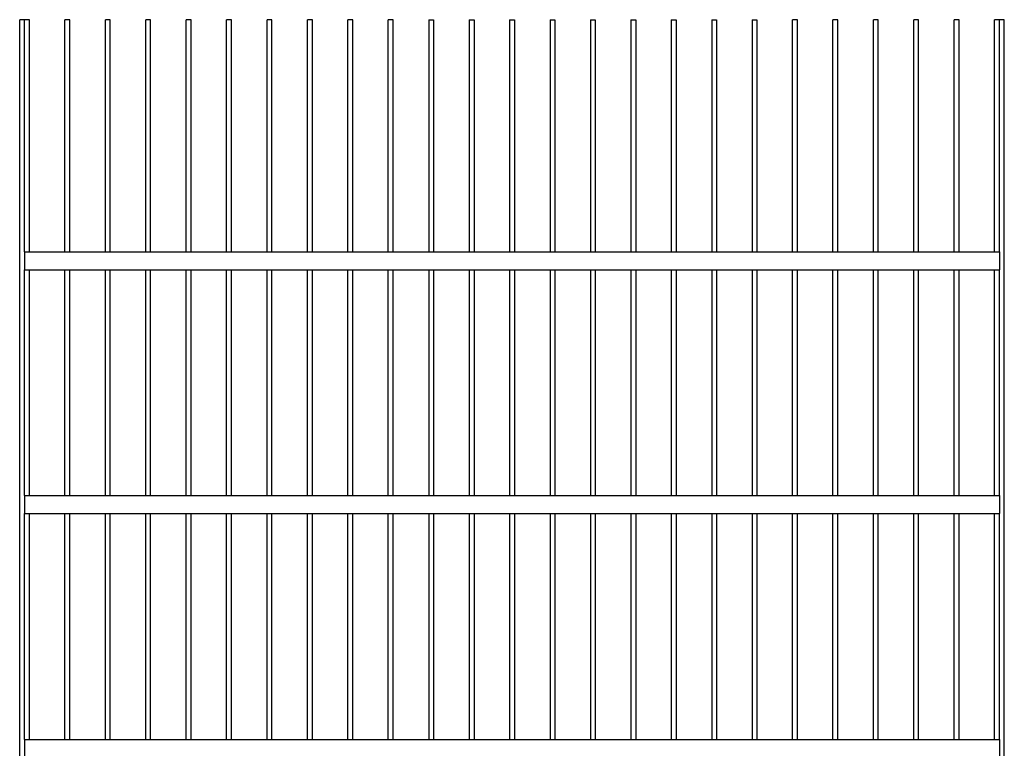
# Model space of a CAD drawing. Header units: centimetres. Extents: x 1837 to 3933, y 103 to 1041.
# Tile 27 of 34: x 3380 to 3624, y 795 to 975. Entities that reach past the tile are written whole.
import ezdxf

# ---------------------------------------------------------------- set-up
doc = ezdxf.new("R2010")
doc.units = ezdxf.units.CM
doc.layers.add('240x240$Visible$Curves$3D', color=7, linetype='Continuous', true_color=0x000000)
doc.layers.add('240x240$Visible$Curves$UNICANAL', color=252, linetype='Continuous', true_color=0x696969)

msp = doc.modelspace()

# ---------------------------------------------------------------- linework, layer by layer
at = {"layer": '240x240$Visible$Curves$3D'}
for points, degree in [([(3380.36, 735.31), (3380.36, 855.31), (3380.36, 975.31)], 2), ([(3381.56, 975.31), (3380.96, 975.31), (3380.36, 975.31)], 2), ([(3381.56, 917.84), (3381.56, 937), (3381.56, 956.16), (3381.56, 975.31)], 3), ([(3382.76, 975.31), (3382.16, 975.31), (3381.56, 975.31)], 2), ([(3382.76, 917.84), (3382.76, 937), (3382.76, 956.16), (3382.76, 975.31)], 3), ([(3391.56, 917.84), (3391.56, 937), (3391.56, 956.16), (3391.56, 975.31)], 3), ([(3392.76, 975.31), (3392.16, 975.31), (3391.56, 975.31)], 2), ([(3392.76, 917.84), (3392.76, 937), (3392.76, 956.16), (3392.76, 975.31)], 3), ([(3401.56, 917.84), (3401.56, 937), (3401.56, 956.16), (3401.56, 975.31)], 3), ([(3402.76, 975.31), (3402.16, 975.31), (3401.56, 975.31)], 2), ([(3402.76, 917.84), (3402.76, 937), (3402.76, 956.16), (3402.76, 975.31)], 3), ([(3411.56, 917.84), (3411.56, 937), (3411.56, 956.16), (3411.56, 975.31)], 3), ([(3412.76, 975.31), (3412.16, 975.31), (3411.56, 975.31)], 2), ([(3412.76, 917.84), (3412.76, 937), (3412.76, 956.16), (3412.76, 975.31)], 3), ([(3421.56, 917.84), (3421.56, 937), (3421.56, 956.16), (3421.56, 975.31)], 3), ([(3422.76, 975.31), (3422.16, 975.31), (3421.56, 975.31)], 2), ([(3422.76, 917.84), (3422.76, 937), (3422.76, 956.16), (3422.76, 975.31)], 3), ([(3431.56, 917.84), (3431.56, 937), (3431.56, 956.16), (3431.56, 975.31)], 3), ([(3432.76, 975.31), (3432.16, 975.31), (3431.56, 975.31)], 2), ([(3432.76, 917.84), (3432.76, 937), (3432.76, 956.16), (3432.76, 975.31)], 3), ([(3441.56, 917.84), (3441.56, 937), (3441.56, 956.16), (3441.56, 975.31)], 3), ([(3442.76, 975.31), (3442.16, 975.31), (3441.56, 975.31)], 2), ([(3442.76, 917.84), (3442.76, 937), (3442.76, 956.16), (3442.76, 975.31)], 3), ([(3451.56, 917.84), (3451.56, 937), (3451.56, 956.16), (3451.56, 975.31)], 3), ([(3452.76, 975.31), (3452.16, 975.31), (3451.56, 975.31)], 2), ([(3452.76, 917.84), (3452.76, 937), (3452.76, 956.16), (3452.76, 975.31)], 3), ([(3461.56, 917.84), (3461.56, 937), (3461.56, 956.16), (3461.56, 975.31)], 3), ([(3462.76, 975.31), (3462.16, 975.31), (3461.56, 975.31)], 2), ([(3462.76, 917.84), (3462.76, 937), (3462.76, 956.16), (3462.76, 975.31)], 3), ([(3471.56, 917.84), (3471.56, 937), (3471.56, 956.16), (3471.56, 975.31)], 3), ([(3472.76, 975.31), (3472.16, 975.31), (3471.56, 975.31)], 2), ([(3472.76, 917.84), (3472.76, 937), (3472.76, 956.16), (3472.76, 975.31)], 3), ([(3481.56, 975.31), (3481.56, 956.16), (3481.56, 937), (3481.56, 917.84)], 3), ([(3481.56, 975.31), (3482.16, 975.31), (3482.76, 975.31)], 2), ([(3482.76, 975.31), (3482.76, 956.16), (3482.76, 937), (3482.76, 917.84)], 3), ([(3491.56, 975.31), (3491.56, 956.16), (3491.56, 937), (3491.56, 917.84)], 3), ([(3491.56, 975.31), (3492.16, 975.31), (3492.76, 975.31)], 2), ([(3492.76, 975.31), (3492.76, 956.16), (3492.76, 937), (3492.76, 917.84)], 3), ([(3501.56, 975.31), (3501.56, 956.16), (3501.56, 937), (3501.56, 917.84)], 3), ([(3501.56, 975.31), (3502.16, 975.31), (3502.76, 975.31)], 2), ([(3502.76, 975.31), (3502.76, 956.16), (3502.76, 937), (3502.76, 917.84)], 3), ([(3511.56, 975.31), (3511.56, 956.16), (3511.56, 937), (3511.56, 917.84)], 3), ([(3511.56, 975.31), (3512.16, 975.31), (3512.76, 975.31)], 2), ([(3512.76, 975.31), (3512.76, 956.16), (3512.76, 937), (3512.76, 917.84)], 3), ([(3521.56, 975.31), (3521.56, 956.16), (3521.56, 937), (3521.56, 917.84)], 3), ([(3521.56, 975.31), (3522.16, 975.31), (3522.76, 975.31)], 2), ([(3522.76, 975.31), (3522.76, 956.16), (3522.76, 937), (3522.76, 917.84)], 3), ([(3531.56, 975.31), (3531.56, 956.16), (3531.56, 937), (3531.56, 917.84)], 3), ([(3531.56, 975.31), (3532.16, 975.31), (3532.76, 975.31)], 2), ([(3532.76, 975.31), (3532.76, 956.16), (3532.76, 937), (3532.76, 917.84)], 3), ([(3541.56, 975.31), (3541.56, 956.16), (3541.56, 937), (3541.56, 917.84)], 3), ([(3541.56, 975.31), (3542.16, 975.31), (3542.76, 975.31)], 2), ([(3542.76, 975.31), (3542.76, 956.16), (3542.76, 937), (3542.76, 917.84)], 3), ([(3551.56, 975.31), (3551.56, 956.16), (3551.56, 937), (3551.56, 917.84)], 3), ([(3551.56, 975.31), (3552.16, 975.31), (3552.76, 975.31)], 2), ([(3552.76, 975.31), (3552.76, 956.16), (3552.76, 937), (3552.76, 917.84)], 3), ([(3561.56, 975.31), (3561.56, 956.16), (3561.56, 937), (3561.56, 917.84)], 3), ([(3561.56, 975.31), (3562.16, 975.31), (3562.76, 975.31)], 2), ([(3562.76, 975.31), (3562.76, 956.16), (3562.76, 937), (3562.76, 917.84)], 3), ([(3571.56, 917.84), (3571.56, 937), (3571.56, 956.16), (3571.56, 975.31)], 3), ([(3572.76, 975.31), (3572.16, 975.31), (3571.56, 975.31)], 2), ([(3572.76, 917.84), (3572.76, 937), (3572.76, 956.16), (3572.76, 975.31)], 3), ([(3581.56, 917.84), (3581.56, 937), (3581.56, 956.16), (3581.56, 975.31)], 3), ([(3582.76, 975.31), (3582.16, 975.31), (3581.56, 975.31)], 2), ([(3582.76, 917.84), (3582.76, 937), (3582.76, 956.16), (3582.76, 975.31)], 3), ([(3591.56, 917.84), (3591.56, 937), (3591.56, 956.16), (3591.56, 975.31)], 3), ([(3592.76, 975.31), (3592.16, 975.31), (3591.56, 975.31)], 2), ([(3592.76, 917.84), (3592.76, 937), (3592.76, 956.16), (3592.76, 975.31)], 3), ([(3601.56, 917.84), (3601.56, 937), (3601.56, 956.16), (3601.56, 975.31)], 3), ([(3602.76, 975.31), (3602.16, 975.31), (3601.56, 975.31)], 2), ([(3602.76, 917.84), (3602.76, 937), (3602.76, 956.16), (3602.76, 975.31)], 3), ([(3611.56, 917.84), (3611.56, 937), (3611.56, 956.16), (3611.56, 975.31)], 3), ([(3612.76, 975.31), (3612.16, 975.31), (3611.56, 975.31)], 2), ([(3612.76, 917.84), (3612.76, 937), (3612.76, 956.16), (3612.76, 975.31)], 3), ([(3621.56, 917.84), (3621.56, 937), (3621.56, 956.16), (3621.56, 975.31)], 3), ([(3622.76, 975.31), (3622.16, 975.31), (3621.56, 975.31)], 2), ([(3622.76, 917.84), (3622.76, 946.58), (3622.76, 975.31)], 2), ([(3623.96, 975.31), (3623.36, 975.31), (3622.76, 975.31)], 2), ([(3623.96, 735.31), (3623.96, 855.31), (3623.96, 975.31)], 2), ([(3381.56, 857.52), (3381.56, 885.47), (3381.56, 913.43)], 2), ([(3382.76, 857.52), (3382.76, 876.16), (3382.76, 894.79), (3382.76, 913.43)], 3), ([(3391.56, 857.52), (3391.56, 876.16), (3391.56, 894.79), (3391.56, 913.43)], 3), ([(3392.76, 857.52), (3392.76, 876.16), (3392.76, 894.79), (3392.76, 913.43)], 3), ([(3401.56, 857.52), (3401.56, 876.16), (3401.56, 894.79), (3401.56, 913.43)], 3), ([(3402.76, 857.52), (3402.76, 876.16), (3402.76, 894.79), (3402.76, 913.43)], 3), ([(3411.56, 857.52), (3411.56, 876.16), (3411.56, 894.79), (3411.56, 913.43)], 3), ([(3412.76, 857.52), (3412.76, 876.16), (3412.76, 894.79), (3412.76, 913.43)], 3), ([(3421.56, 857.52), (3421.56, 876.16), (3421.56, 894.79), (3421.56, 913.43)], 3), ([(3422.76, 857.52), (3422.76, 876.16), (3422.76, 894.79), (3422.76, 913.43)], 3), ([(3431.56, 857.52), (3431.56, 876.16), (3431.56, 894.79), (3431.56, 913.43)], 3), ([(3432.76, 857.52), (3432.76, 876.16), (3432.76, 894.79), (3432.76, 913.43)], 3), ([(3441.56, 857.52), (3441.56, 876.16), (3441.56, 894.79), (3441.56, 913.43)], 3), ([(3442.76, 857.52), (3442.76, 876.16), (3442.76, 894.79), (3442.76, 913.43)], 3), ([(3451.56, 857.52), (3451.56, 876.16), (3451.56, 894.79), (3451.56, 913.43)], 3), ([(3452.76, 857.52), (3452.76, 876.16), (3452.76, 894.79), (3452.76, 913.43)], 3), ([(3461.56, 857.52), (3461.56, 876.16), (3461.56, 894.79), (3461.56, 913.43)], 3), ([(3462.76, 857.52), (3462.76, 876.16), (3462.76, 894.79), (3462.76, 913.43)], 3), ([(3471.56, 857.52), (3471.56, 876.16), (3471.56, 894.79), (3471.56, 913.43)], 3), ([(3472.76, 857.52), (3472.76, 876.16), (3472.76, 894.79), (3472.76, 913.43)], 3), ([(3481.56, 913.43), (3481.56, 894.79), (3481.56, 876.16), (3481.56, 857.52)], 3), ([(3482.76, 913.43), (3482.76, 894.79), (3482.76, 876.16), (3482.76, 857.52)], 3), ([(3491.56, 913.43), (3491.56, 894.79), (3491.56, 876.16), (3491.56, 857.52)], 3), ([(3492.76, 913.43), (3492.76, 894.79), (3492.76, 876.16), (3492.76, 857.52)], 3), ([(3501.56, 913.43), (3501.56, 894.79), (3501.56, 876.16), (3501.56, 857.52)], 3), ([(3502.76, 913.43), (3502.76, 894.79), (3502.76, 876.16), (3502.76, 857.52)], 3), ([(3511.56, 913.43), (3511.56, 894.79), (3511.56, 876.16), (3511.56, 857.52)], 3), ([(3512.76, 913.43), (3512.76, 894.79), (3512.76, 876.16), (3512.76, 857.52)], 3), ([(3521.56, 913.43), (3521.56, 894.79), (3521.56, 876.16), (3521.56, 857.52)], 3), ([(3522.76, 913.43), (3522.76, 894.79), (3522.76, 876.16), (3522.76, 857.52)], 3), ([(3531.56, 913.43), (3531.56, 894.79), (3531.56, 876.16), (3531.56, 857.52)], 3), ([(3532.76, 913.43), (3532.76, 894.79), (3532.76, 876.16), (3532.76, 857.52)], 3), ([(3541.56, 913.43), (3541.56, 894.79), (3541.56, 876.16), (3541.56, 857.52)], 3), ([(3542.76, 913.43), (3542.76, 894.79), (3542.76, 876.16), (3542.76, 857.52)], 3), ([(3551.56, 913.43), (3551.56, 894.79), (3551.56, 876.16), (3551.56, 857.52)], 3), ([(3552.76, 913.43), (3552.76, 894.79), (3552.76, 876.16), (3552.76, 857.52)], 3), ([(3561.56, 913.43), (3561.56, 894.79), (3561.56, 876.16), (3561.56, 857.52)], 3), ([(3562.76, 913.43), (3562.76, 894.79), (3562.76, 876.16), (3562.76, 857.52)], 3), ([(3571.56, 857.52), (3571.56, 876.16), (3571.56, 894.79), (3571.56, 913.43)], 3), ([(3572.76, 857.52), (3572.76, 876.16), (3572.76, 894.79), (3572.76, 913.43)], 3), ([(3581.56, 857.52), (3581.56, 876.16), (3581.56, 894.79), (3581.56, 913.43)], 3), ([(3582.76, 857.52), (3582.76, 876.16), (3582.76, 894.79), (3582.76, 913.43)], 3), ([(3591.56, 857.52), (3591.56, 876.16), (3591.56, 894.79), (3591.56, 913.43)], 3), ([(3592.76, 857.52), (3592.76, 876.16), (3592.76, 894.79), (3592.76, 913.43)], 3), ([(3601.56, 857.52), (3601.56, 876.16), (3601.56, 894.79), (3601.56, 913.43)], 3), ([(3602.76, 857.52), (3602.76, 876.16), (3602.76, 894.79), (3602.76, 913.43)], 3), ([(3611.56, 857.52), (3611.56, 876.16), (3611.56, 894.79), (3611.56, 913.43)], 3), ([(3612.76, 857.52), (3612.76, 876.16), (3612.76, 894.79), (3612.76, 913.43)], 3), ([(3621.56, 857.52), (3621.56, 876.16), (3621.56, 894.79), (3621.56, 913.43)], 3), ([(3622.76, 857.52), (3622.76, 885.47), (3622.76, 913.43)], 2), ([(3381.56, 797.19), (3381.56, 825.15), (3381.56, 853.1)], 2), ([(3382.76, 797.19), (3382.76, 815.83), (3382.76, 834.47), (3382.76, 853.1)], 3), ([(3391.56, 797.19), (3391.56, 815.83), (3391.56, 834.47), (3391.56, 853.1)], 3), ([(3392.76, 797.19), (3392.76, 815.83), (3392.76, 834.47), (3392.76, 853.1)], 3), ([(3401.56, 797.19), (3401.56, 815.83), (3401.56, 834.47), (3401.56, 853.1)], 3), ([(3402.76, 797.19), (3402.76, 815.83), (3402.76, 834.47), (3402.76, 853.1)], 3), ([(3411.56, 797.19), (3411.56, 815.83), (3411.56, 834.47), (3411.56, 853.1)], 3), ([(3412.76, 797.19), (3412.76, 815.83), (3412.76, 834.47), (3412.76, 853.1)], 3), ([(3421.56, 797.19), (3421.56, 815.83), (3421.56, 834.47), (3421.56, 853.1)], 3), ([(3422.76, 797.19), (3422.76, 815.83), (3422.76, 834.47), (3422.76, 853.1)], 3), ([(3431.56, 797.19), (3431.56, 815.83), (3431.56, 834.47), (3431.56, 853.1)], 3), ([(3432.76, 797.19), (3432.76, 815.83), (3432.76, 834.47), (3432.76, 853.1)], 3), ([(3441.56, 797.19), (3441.56, 815.83), (3441.56, 834.47), (3441.56, 853.1)], 3), ([(3442.76, 797.19), (3442.76, 815.83), (3442.76, 834.47), (3442.76, 853.1)], 3), ([(3451.56, 797.19), (3451.56, 815.83), (3451.56, 834.47), (3451.56, 853.1)], 3), ([(3452.76, 797.19), (3452.76, 815.83), (3452.76, 834.47), (3452.76, 853.1)], 3), ([(3461.56, 797.19), (3461.56, 815.83), (3461.56, 834.47), (3461.56, 853.1)], 3), ([(3462.76, 797.19), (3462.76, 815.83), (3462.76, 834.47), (3462.76, 853.1)], 3), ([(3471.56, 797.19), (3471.56, 815.83), (3471.56, 834.47), (3471.56, 853.1)], 3), ([(3472.76, 797.19), (3472.76, 815.83), (3472.76, 834.47), (3472.76, 853.1)], 3), ([(3481.56, 853.1), (3481.56, 834.47), (3481.56, 815.83), (3481.56, 797.19)], 3), ([(3482.76, 853.1), (3482.76, 834.47), (3482.76, 815.83), (3482.76, 797.19)], 3), ([(3491.56, 853.1), (3491.56, 834.47), (3491.56, 815.83), (3491.56, 797.19)], 3), ([(3492.76, 853.1), (3492.76, 834.47), (3492.76, 815.83), (3492.76, 797.19)], 3), ([(3501.56, 853.1), (3501.56, 834.47), (3501.56, 815.83), (3501.56, 797.19)], 3), ([(3502.76, 853.1), (3502.76, 834.47), (3502.76, 815.83), (3502.76, 797.19)], 3), ([(3511.56, 853.1), (3511.56, 834.47), (3511.56, 815.83), (3511.56, 797.19)], 3), ([(3512.76, 853.1), (3512.76, 834.47), (3512.76, 815.83), (3512.76, 797.19)], 3), ([(3521.56, 853.1), (3521.56, 834.47), (3521.56, 815.83), (3521.56, 797.19)], 3), ([(3522.76, 853.1), (3522.76, 834.47), (3522.76, 815.83), (3522.76, 797.19)], 3), ([(3531.56, 853.1), (3531.56, 834.47), (3531.56, 815.83), (3531.56, 797.19)], 3), ([(3532.76, 853.1), (3532.76, 834.47), (3532.76, 815.83), (3532.76, 797.19)], 3), ([(3541.56, 853.1), (3541.56, 834.47), (3541.56, 815.83), (3541.56, 797.19)], 3), ([(3542.76, 853.1), (3542.76, 834.47), (3542.76, 815.83), (3542.76, 797.19)], 3), ([(3551.56, 853.1), (3551.56, 834.47), (3551.56, 815.83), (3551.56, 797.19)], 3), ([(3552.76, 853.1), (3552.76, 834.47), (3552.76, 815.83), (3552.76, 797.19)], 3), ([(3561.56, 853.1), (3561.56, 834.47), (3561.56, 815.83), (3561.56, 797.19)], 3), ([(3562.76, 853.1), (3562.76, 834.47), (3562.76, 815.83), (3562.76, 797.19)], 3), ([(3571.56, 797.19), (3571.56, 815.83), (3571.56, 834.47), (3571.56, 853.1)], 3), ([(3572.76, 797.19), (3572.76, 815.83), (3572.76, 834.47), (3572.76, 853.1)], 3), ([(3581.56, 797.19), (3581.56, 815.83), (3581.56, 834.47), (3581.56, 853.1)], 3), ([(3582.76, 797.19), (3582.76, 815.83), (3582.76, 834.47), (3582.76, 853.1)], 3), ([(3591.56, 797.19), (3591.56, 815.83), (3591.56, 834.47), (3591.56, 853.1)], 3), ([(3592.76, 797.19), (3592.76, 815.83), (3592.76, 834.47), (3592.76, 853.1)], 3), ([(3601.56, 797.19), (3601.56, 815.83), (3601.56, 834.47), (3601.56, 853.1)], 3), ([(3602.76, 797.19), (3602.76, 815.83), (3602.76, 834.47), (3602.76, 853.1)], 3), ([(3611.56, 797.19), (3611.56, 815.83), (3611.56, 834.47), (3611.56, 853.1)], 3), ([(3612.76, 797.19), (3612.76, 815.83), (3612.76, 834.47), (3612.76, 853.1)], 3), ([(3621.56, 797.19), (3621.56, 815.83), (3621.56, 834.47), (3621.56, 853.1)], 3), ([(3622.76, 797.19), (3622.76, 825.15), (3622.76, 853.1)], 2)]:
    msp.add_open_spline(points, degree=degree, dxfattribs=at)
at = {"layer": '240x240$Visible$Curves$UNICANAL'}
for points in [[(3381.56, 917.84), (3502.16, 917.84), (3622.76, 917.84)], [(3381.56, 917.84), (3381.56, 915.64), (3381.56, 913.43)], [(3622.76, 917.84), (3622.76, 915.64), (3622.76, 913.43)], [(3381.56, 913.43), (3502.16, 913.43), (3622.76, 913.43)], [(3381.56, 857.52), (3502.16, 857.52), (3622.76, 857.52)], [(3381.56, 857.52), (3381.56, 855.31), (3381.56, 853.1)], [(3622.76, 857.52), (3622.76, 855.31), (3622.76, 853.1)], [(3381.56, 853.1), (3502.16, 853.1), (3622.76, 853.1)], [(3381.56, 797.19), (3502.16, 797.19), (3622.76, 797.19)], [(3381.56, 797.19), (3381.56, 794.99), (3381.56, 792.78)], [(3622.76, 797.19), (3622.76, 794.99), (3622.76, 792.78)]]:
    msp.add_open_spline(points, degree=2, dxfattribs=at)

doc.saveas('drawing.dxf')
